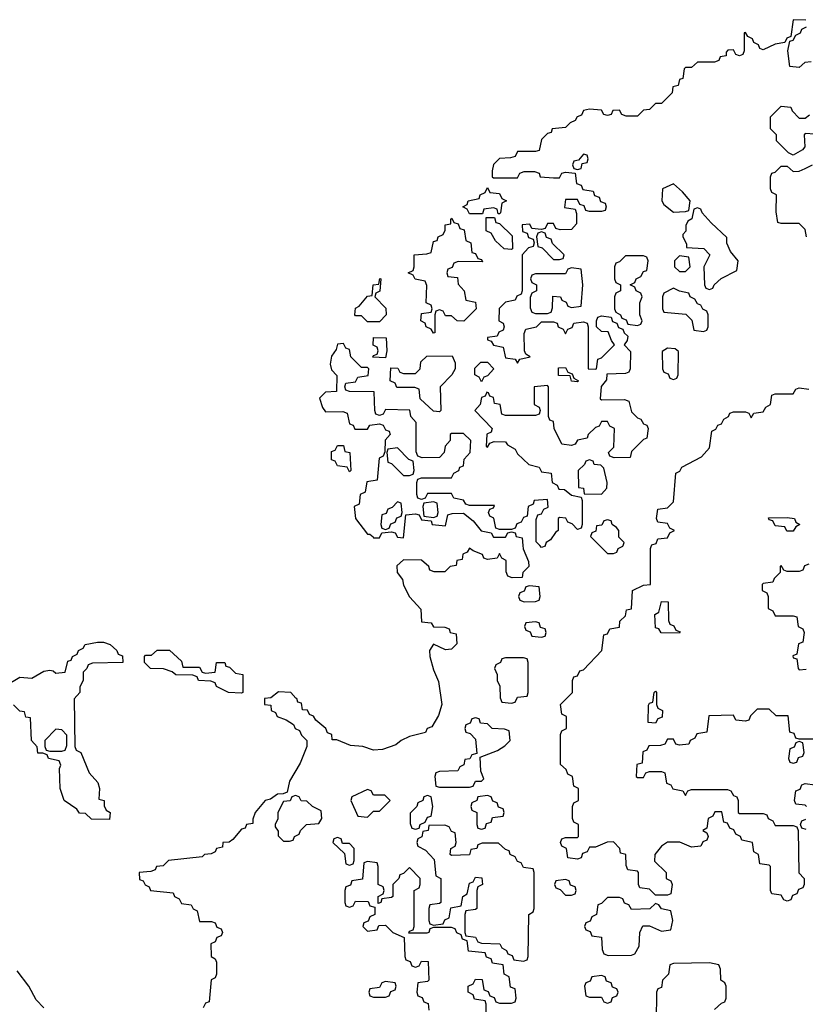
# Model space of a CAD drawing. Header units: inches. Extents: x 2774406 to 2911609, y 892737 to 1000506.
# Tile 8 of 79: x 2793310 to 2795930, y 978470 to 981754. Entities that reach past the tile are written whole.
import ezdxf

# ---------------------------------------------------------------- set-up
doc = ezdxf.new("R2010")
doc.units = ezdxf.units.IN
doc.header["$MEASUREMENT"] = 0
doc.layers.add('C7997', color=7, linetype='Continuous')
doc.layers.add('C7998', color=7, linetype='Continuous')

msp = doc.modelspace()

# ---------------------------------------------------------------- linework, layer by layer
at = {"layer": 'C7997', "color": 6}
for points in [[(2794988, 980000), (2794988.9, 979988.9), (2795007.3, 979947.3), (2795008, 979930), (2794988, 979910), (2794986, 979894), (2794952.7, 979892.7), (2794938, 979898), (2794932.7, 979912.7), (2794932, 979950), (2794918, 979958), (2794910, 979974), (2794902, 979958), (2794870, 979954), (2794858, 979958), (2794854, 979970), (2794822, 979982), (2794810, 979991.3), (2794802, 979978), (2794788.4, 979971.6), (2794786, 979954), (2794768, 979950), (2794766, 979934), (2794746, 979930), (2794727.3, 979912.7), (2794692.7, 979912.7), (2794678, 979918), (2794674, 979930), (2794650, 979950.8), (2794590, 979952), (2794567.3, 979932.7), (2794569.2, 979910), (2794586.6, 979886.6), (2794590, 979868), (2794610, 979828.7), (2794648, 979788), (2794650, 979746), (2794682, 979742), (2794690, 979728.7), (2794728, 979728), (2794742, 979722), (2794746, 979710), (2794766, 979706), (2794767.3, 979672.7), (2794750, 979654), (2794730, 979652), (2794690, 979671.3), (2794677.2, 979650), (2794678, 979630), (2794690, 979586), (2794706.3, 979546.3), (2794718, 979470), (2794706.3, 979433.7), (2794684, 979396), (2794669, 979390), (2794663.1, 979376.9), (2794610, 979362.8), (2794582, 979350), (2794564.1, 979335.9), (2794520.4, 979319.6), (2794490, 979318), (2794454, 979330), (2794413.2, 979333.2), (2794368, 979352), (2794352, 979352), (2794351, 979370), (2794336, 979376), (2794330.8, 979390), (2794298, 979418), (2794290, 979431), (2794276.9, 979436.9), (2794270, 979451.3), (2794252.7, 979452.7), (2794250, 979474), (2794238, 979478), (2794234, 979490), (2794230.9, 979490.9), (2794214, 979510), (2794172.7, 979512.7), (2794147.3, 979492.7), (2794126, 979490), (2794126, 979470), (2794147.3, 979467.3), (2794148.7, 979450), (2794163.1, 979443.1), (2794169, 979430), (2794199, 979419), (2794223.1, 979403.1), (2794229, 979390), (2794243.1, 979383.1), (2794250, 979368), (2794268, 979350), (2794268, 979330), (2794245.2, 979274.8), (2794210, 979214), (2794202, 979178), (2794188.4, 979171.6), (2794170, 979171), (2794146, 979154), (2794129.2, 979150), (2794095.3, 979110), (2794087.3, 979087.3), (2794087.3, 979072.7), (2794066, 979070), (2794062, 979058), (2794050, 979054), (2794020.4, 979019.6), (2794008.9, 979011.1), (2793988, 979010), (2793986, 978994), (2793966, 978990), (2793962, 978978), (2793948.4, 978971.6), (2793926, 978970), (2793918, 978962), (2793806, 978950), (2793788.4, 978931.6), (2793766, 978930), (2793762, 978918), (2793747.3, 978912.7), (2793708.7, 978910), (2793710, 978886), (2793722, 978882), (2793728, 978868), (2793742, 978862), (2793746, 978850), (2793822, 978842), (2793826, 978830), (2793842, 978822), (2793850, 978806), (2793882, 978802), (2793888, 978788), (2793902, 978782), (2793910, 978746), (2793950, 978746), (2793962, 978742), (2793967.3, 978727.3), (2793982, 978722), (2793986, 978710), (2793982, 978698), (2793967.3, 978692.7), (2793962, 978678), (2793948, 978672), (2793948.9, 978628.9), (2793962, 978622), (2793966, 978610), (2793966, 978570), (2793962, 978558), (2793948.9, 978551.1), (2793942, 978478), (2793930, 978474), (2793922, 978458)], [(2795062.7, 980000), (2795062, 979998), (2795050, 979994), (2795044.4, 980000)], [(2796010, 979354), (2795910, 979354), (2795898, 979358), (2795892.7, 979372.7), (2795878, 979378), (2795872.7, 979432.7), (2795832.7, 979432.7), (2795810, 979454), (2795770, 979454), (2795747.3, 979432.7), (2795742, 979418), (2795730, 979414), (2795698, 979418), (2795690, 979434), (2795608.4, 979431.6), (2795602, 979378), (2795568.4, 979371.6), (2795562, 979358), (2795546, 979350), (2795542, 979338), (2795510, 979334), (2795498, 979338), (2795490, 979354), (2795470, 979354), (2795462, 979338), (2795447.3, 979332.7), (2795408.4, 979331.6), (2795402, 979318), (2795388.4, 979311.6), (2795386, 979274), (2795368, 979270), (2795366, 979230), (2795370, 979226), (2795390, 979226), (2795398, 979242), (2795410, 979246), (2795450, 979246), (2795462, 979242), (2795467.3, 979207.3), (2795482, 979202), (2795488.4, 979188.4), (2795522, 979182), (2795530, 979166), (2795538, 979182), (2795550, 979186), (2795670, 979186), (2795682, 979182), (2795690, 979166), (2795702, 979162), (2795706, 979150), (2795706, 979110), (2795710, 979106), (2795790, 979106), (2795802, 979102), (2795806, 979090), (2795822, 979082), (2795830, 979066), (2795890, 979066), (2795902, 979062), (2795906, 979050), (2795908, 978908), (2795926, 978890), (2795926, 978870), (2795922, 978858), (2795907.3, 978852.7), (2795902, 978838), (2795887.3, 978832.7), (2795882, 978818), (2795870, 978814), (2795858, 978818), (2795850, 978834), (2795818, 978838), (2795814, 978850), (2795814, 978930), (2795810, 978934), (2795778, 978938), (2795774, 978970), (2795758, 978978), (2795754, 979010), (2795718, 979018), (2795714, 979030), (2795698, 979038), (2795692, 979052), (2795678, 979058), (2795670, 979074), (2795658, 979078), (2795651.6, 979111.6), (2795628.4, 979111.6), (2795622, 979098), (2795606, 979090), (2795602, 979058), (2795588, 979050), (2795602, 979042), (2795606, 979030), (2795602, 979018), (2795588, 979012), (2795582, 978998), (2795550, 978994), (2795511.1, 979011.1), (2795470, 979011.3), (2795450, 978998), (2795428.7, 978970), (2795427.3, 978947.3), (2795466, 978910), (2795466, 978890), (2795482, 978882), (2795486, 978870), (2795482, 978838), (2795470, 978834), (2795430, 978834), (2795410, 978854), (2795378, 978858), (2795374, 978870), (2795374, 978910), (2795370, 978914), (2795338, 978918), (2795332.7, 978932.7), (2795331.3, 978970), (2795314, 978974), (2795312, 978990), (2795290, 979012), (2795268.9, 979011.1), (2795230, 978994), (2795210, 978994), (2795202, 978978), (2795187.3, 978972.7), (2795182, 978958), (2795170, 978954), (2795138, 978958), (2795134, 978990), (2795118, 978998), (2795114, 979010), (2795118, 979022), (2795130, 979026), (2795170, 979026), (2795174, 979030), (2795174, 979070), (2795158, 979078), (2795154, 979090), (2795154, 979130), (2795158, 979142), (2795174, 979150), (2795174, 979190), (2795158, 979198), (2795154, 979230), (2795138, 979238), (2795132.7, 979252.7), (2795114, 979270), (2795114, 979370), (2795118, 979382), (2795134, 979390), (2795134, 979430), (2795118, 979438), (2795114, 979470), (2795154, 979510), (2795154, 979550), (2795158, 979562), (2795170, 979566), (2795178, 979582), (2795190, 979586), (2795251.3, 979650), (2795258, 979702), (2795270, 979706), (2795278, 979722), (2795310, 979728), (2795312, 979748), (2795330, 979766), (2795334, 979786), (2795350.9, 979789.1), (2795354, 979850), (2795390, 979868), (2795414, 979870), (2795414, 979990), (2795417.3, 980000)], [(2795244, 980000), (2795270, 979974), (2795290, 979974), (2795302, 979978), (2795306, 979990), (2795322, 979998), (2795322.7, 980000)], [(2795942, 979938), (2795927.3, 979932.7), (2795922, 979918), (2795910, 979914), (2795870, 979914), (2795858, 979918), (2795850, 979934), (2795846, 979930), (2795846, 979910), (2795826, 979890), (2795822, 979878), (2795790, 979874), (2795786, 979870), (2795786, 979850), (2795802, 979842), (2795806, 979830), (2795806, 979790), (2795822, 979782), (2795830, 979766), (2795890, 979766), (2795902, 979762), (2795906, 979730), (2795922, 979722), (2795926, 979710), (2795922, 979678), (2795907.3, 979672.7), (2795902, 979638), (2795888, 979632), (2795890, 979626), (2795902, 979622), (2795906, 979590), (2795910, 979586), (2795932.7, 979587.3)], [(2793258, 979530), (2793310, 979561), (2793350, 979558), (2793390, 979581), (2793410, 979584.7), (2793422, 979582), (2793430, 979574), (2793462, 979578), (2793470, 979614), (2793482, 979618), (2793486, 979630), (2793502, 979638), (2793506, 979650), (2793522, 979658), (2793528.7, 979670), (2793570, 979677.3), (2793590, 979677.3), (2793612, 979670), (2793634, 979650), (2793638, 979638), (2793652.7, 979632.7), (2793654, 979610), (2793552.7, 979607.3), (2793538, 979602), (2793534, 979590), (2793522, 979578), (2793522, 979550), (2793511, 979529), (2793510.8, 979510), (2793491.6, 979488.4), (2793494, 979330), (2793498, 979318), (2793514, 979310), (2793542, 979242), (2793570.8, 979210), (2793576, 979190), (2793574, 979154), (2793591.3, 979150), (2793592, 979132), (2793598, 979118), (2793611.3, 979110), (2793610, 979086), (2793550, 979088), (2793530, 979106), (2793510, 979108), (2793500.4, 979120.4), (2793458, 979150), (2793445.2, 979190), (2793443.1, 979256.9), (2793447.3, 979267.3), (2793442, 979282), (2793406, 979290), (2793402, 979302), (2793387.3, 979307.3), (2793370, 979308), (2793368.4, 979328.4), (2793349, 979350), (2793346, 979426), (2793330, 979428), (2793326, 979446), (2793310, 979448), (2793288.9, 979468.9)], [(2795934, 979130), (2795930, 979134), (2795898, 979138), (2795894, 979150), (2795898, 979182), (2795912.7, 979187.3), (2795918, 979202), (2795930, 979206), (2795962, 979202)], [(2795932.7, 979052.7), (2795918, 979058), (2795914, 979070), (2795918, 979082), (2795932, 979088)], [(2794866, 978350), (2794866, 978470), (2794862, 978482), (2794827.3, 978487.3), (2794822, 978502), (2794806, 978510), (2794806, 978530), (2794822, 978538), (2794830, 978554), (2794852.7, 978552.7), (2794858, 978518), (2794872.7, 978512.7), (2794878, 978498), (2794892.7, 978492.7), (2794898, 978478), (2794910, 978474), (2794950, 978474), (2794962, 978478), (2794966, 978490), (2794962, 978522), (2794947.3, 978527.3), (2794942, 978562), (2794926, 978570), (2794922, 978602), (2794887.3, 978607.3), (2794882, 978622), (2794867.3, 978627.3), (2794862, 978642), (2794807.3, 978647.3), (2794802, 978682), (2794787.3, 978687.3), (2794782, 978702), (2794768, 978708), (2794762, 978722), (2794750, 978726), (2794690, 978726), (2794678, 978722), (2794674, 978710), (2794667.3, 978707.3), (2794607.3, 978707.3), (2794610, 978714), (2794622, 978718), (2794626, 978730), (2794626, 978850), (2794642, 978858), (2794646, 978870), (2794646, 978890), (2794610, 978926), (2794590, 978906), (2794578, 978902), (2794574, 978890), (2794554, 978870), (2794554, 978830), (2794550, 978826), (2794518, 978822), (2794514, 978810), (2794506, 978806), (2794506, 978830), (2794522, 978838), (2794526, 978850), (2794522, 978862), (2794506, 978870), (2794506, 978930), (2794502, 978942), (2794470, 978946), (2794458, 978942), (2794452.7, 978887.3), (2794418, 978882), (2794412.7, 978867.3), (2794398, 978862), (2794394, 978850), (2794394, 978810), (2794398, 978798), (2794410, 978794), (2794422, 978798), (2794430, 978814), (2794472.7, 978812.7), (2794478, 978798), (2794494, 978794), (2794494, 978770), (2794478, 978762), (2794472.7, 978747.3), (2794458, 978742), (2794454, 978730), (2794470, 978714), (2794502, 978718), (2794507.3, 978732.7), (2794530, 978734), (2794554, 978710), (2794592.7, 978692.7), (2794594, 978630), (2794598, 978618), (2794612.7, 978612.7), (2794618, 978598), (2794630, 978594), (2794642, 978598), (2794650, 978614), (2794672.7, 978612.7), (2794674, 978550), (2794670, 978546), (2794638, 978542), (2794634, 978510), (2794638, 978498), (2794652.7, 978492.7), (2794658, 978478), (2794672.7, 978472.7), (2794674, 978450)], [(2795627.3, 978452.7), (2795650, 978474), (2795662, 978478), (2795666, 978490), (2795666, 978530), (2795662, 978542), (2795648, 978550), (2795647.3, 978587.3), (2795642, 978602), (2795610, 978608), (2795490, 978606), (2795478, 978602), (2795474, 978570), (2795454, 978550), (2795450, 978526), (2795438, 978522), (2795434, 978510), (2795432.7, 978412.7)], [(2793390, 978458), (2793364.5, 978484.5), (2793341, 978530), (2793301.4, 978581.4)]]:
    msp.add_lwpolyline(points, dxfattribs=at)
for points in [[(2795010, 979866), (2794998, 979862), (2794992, 979848), (2794978, 979842), (2794974, 979830), (2794978, 979818), (2794992.7, 979812.7), (2795030, 979814), (2795042, 979818), (2795046, 979830), (2795042, 979862)], [(2795510, 979708), (2795448.9, 979708.9), (2795442, 979722), (2795430, 979726), (2795428, 979770), (2795442, 979778), (2795450, 979814), (2795472.7, 979812.7), (2795474, 979750), (2795478, 979738), (2795492, 979732), (2795498, 979718), (2795512.7, 979712.7)], [(2795030, 979746), (2794998, 979742), (2794994, 979730), (2794998, 979718), (2795012.7, 979712.7), (2795018, 979698), (2795050, 979694), (2795062, 979698), (2795066, 979710), (2795062, 979722), (2795047.3, 979727.3), (2795042, 979742)], [(2793854, 979594), (2793910, 979594), (2793918, 979578), (2793930, 979574), (2793962, 979578), (2793966, 979610), (2793994, 979610), (2793998, 979598), (2794010, 979594), (2794030, 979574), (2794054, 979570), (2794054, 979510), (2794050, 979508), (2794006, 979510), (2793966, 979530), (2793962, 979542), (2793947.3, 979547.3), (2793906, 979550), (2793902, 979562), (2793887.3, 979567.3), (2793831, 979569), (2793819, 979579), (2793790, 979589), (2793746, 979590), (2793726, 979610), (2793726, 979630), (2793730, 979634), (2793750, 979634), (2793769, 979651), (2793810, 979650.8), (2793850, 979614)], [(2794990, 979626), (2794930, 979626), (2794918, 979622), (2794914, 979610), (2794898, 979602), (2794894, 979590), (2794902, 979570), (2794902, 979550), (2794911.1, 979531.1), (2794912.7, 979492.7), (2794918, 979478), (2794950, 979474), (2794962, 979478), (2794970, 979494), (2795002, 979498), (2795006, 979510), (2795006, 979610), (2795002, 979622)], [(2795430, 979408), (2795406, 979410), (2795407.3, 979467.3), (2795410, 979474), (2795422, 979478), (2795426, 979510), (2795430, 979514), (2795434, 979510), (2795434, 979470), (2795438, 979458), (2795454, 979450), (2795452.7, 979427.3), (2795438, 979422)], [(2794830, 979426), (2794818, 979422), (2794812.7, 979407.3), (2794798, 979402), (2794794, 979390), (2794798, 979378), (2794812.7, 979372.7), (2794830, 979354), (2794834, 979306), (2794818, 979302), (2794811.6, 979288.4), (2794794, 979286), (2794791.6, 979268.4), (2794778, 979262), (2794771.6, 979248.4), (2794710, 979246), (2794698, 979242), (2794694, 979230), (2794698, 979198), (2794710, 979194), (2794810, 979194), (2794822, 979198), (2794830, 979214), (2794850, 979214), (2794858, 979222), (2794848, 979248), (2794846, 979294), (2794904, 979316), (2794928.4, 979331.6), (2794946, 979350), (2794942, 979382), (2794927.3, 979387.3), (2794886, 979390), (2794870, 979406), (2794847.3, 979407.3), (2794842, 979422)], [(2793430, 979388), (2793394, 979350), (2793394, 979330), (2793398, 979318), (2793410, 979314), (2793450, 979314), (2793462, 979318), (2793467.3, 979332.7), (2793467.3, 979367.3), (2793450, 979386)], [(2795910, 979346), (2795898, 979342), (2795892.7, 979327.3), (2795878, 979322), (2795874, 979290), (2795878, 979278), (2795890, 979274), (2795902, 979278), (2795907.3, 979292.7), (2795922, 979298), (2795926, 979310), (2795922, 979342)], [(2794230, 979166), (2794218, 979162), (2794211.6, 979148.4), (2794190, 979146), (2794171.3, 979110), (2794170.9, 979089.1), (2794162, 979070), (2794162, 979062), (2794172, 979048), (2794172, 979032), (2794190, 979014), (2794210, 979014), (2794222, 979018), (2794226, 979030), (2794242, 979038), (2794246, 979050), (2794266, 979070), (2794307.3, 979072.7), (2794318, 979090), (2794315.3, 979115.3), (2794286, 979130), (2794267.3, 979147.3), (2794248.4, 979148.4), (2794242, 979162)], [(2794470, 979186), (2794418, 979162), (2794414, 979150), (2794438, 979098), (2794470, 979094), (2794490, 979114), (2794510, 979114), (2794546, 979150), (2794527.3, 979167.3), (2794490, 979168), (2794482, 979182)], [(2794670, 979166), (2794658, 979162), (2794654, 979150), (2794638, 979142), (2794634, 979130), (2794612.7, 979107.3), (2794612.7, 979072.7), (2794618, 979058), (2794630, 979054), (2794642, 979058), (2794646, 979070), (2794662, 979078), (2794670, 979094), (2794682, 979098), (2794688, 979130), (2794682, 979162)], [(2794870, 979166), (2794838, 979162), (2794834, 979150), (2794818, 979142), (2794814, 979130), (2794818, 979118), (2794834, 979110), (2794834, 979070), (2794838, 979058), (2794850, 979054), (2794862, 979058), (2794867.3, 979072.7), (2794882, 979078), (2794887.3, 979092.7), (2794922, 979098), (2794926, 979110), (2794922, 979122), (2794907.3, 979127.3), (2794902, 979142), (2794888, 979148), (2794882, 979162)], [(2794728, 979068), (2794674, 979066), (2794672, 979050), (2794654, 979046), (2794651.6, 979028.4), (2794638, 979022), (2794634, 979010), (2794638, 978998), (2794663.6, 978983.6), (2794692.7, 978952.7), (2794698, 978898), (2794714, 978890), (2794714, 978810), (2794710, 978806), (2794678, 978802), (2794674, 978790), (2794674, 978750), (2794678, 978738), (2794690, 978734), (2794722, 978738), (2794728, 978752), (2794742, 978758), (2794748, 978792), (2794782, 978798), (2794788, 978830), (2794802, 978838), (2794810, 978874), (2794822, 978878), (2794830, 978894), (2794851.6, 978891.6), (2794854, 978870), (2794838, 978862), (2794834, 978850), (2794834, 978790), (2794830, 978786), (2794798, 978782), (2794794, 978770), (2794794, 978710), (2794798, 978698), (2794830, 978694), (2794838, 978678), (2794850, 978674), (2794911.6, 978671.6), (2794918, 978658), (2794934, 978650), (2794938, 978638), (2794952.7, 978632.7), (2794958, 978618), (2794990, 978614), (2795002, 978618), (2795006, 978630), (2795008, 978770), (2795022, 978778), (2795026, 978790), (2795026, 978910), (2795022, 978922), (2794990, 978926), (2794982, 978942), (2794970, 978946), (2794962, 978962), (2794946, 978970), (2794942, 978982), (2794930, 978986), (2794907.3, 979007.3), (2794852.7, 979007.3), (2794838, 979002), (2794834, 978990), (2794814, 978986), (2794810, 978968), (2794750, 978966), (2794746, 978970), (2794748, 978990), (2794762, 978998), (2794766, 979010), (2794762, 979042), (2794750, 979046), (2794742, 979062)], [(2794370, 979026), (2794358, 979022), (2794354, 979010), (2794392.7, 978972.7), (2794398, 978938), (2794410, 978934), (2794422, 978938), (2794426, 978950), (2794426, 978990), (2794410, 979006), (2794386, 979006), (2794382, 979022)], [(2795130, 978886), (2795098, 978882), (2795094, 978870), (2795098, 978858), (2795112.7, 978852.7), (2795130, 978834), (2795150, 978834), (2795162, 978838), (2795166, 978850), (2795162, 978862), (2795147.3, 978867.3), (2795142, 978882)], [(2795310, 978826), (2795270, 978826), (2795250, 978806), (2795238, 978802), (2795234, 978770), (2795218, 978762), (2795212.7, 978747.3), (2795198, 978742), (2795194, 978730), (2795198, 978718), (2795212.7, 978712.7), (2795218, 978698), (2795250, 978694), (2795252.7, 978652.7), (2795258, 978638), (2795272.7, 978632.7), (2795350, 978634), (2795362, 978638), (2795376.4, 978663.6), (2795378, 978710), (2795388, 978732), (2795410, 978732), (2795450, 978714), (2795482, 978718), (2795488, 978750), (2795482, 978782), (2795450, 978788), (2795442, 978802), (2795430, 978806), (2795411.1, 978788.9), (2795350, 978786), (2795342, 978802), (2795327.3, 978807.3), (2795322, 978822)], [(2794530, 978546), (2794518, 978542), (2794510, 978526), (2794478, 978522), (2794474, 978510), (2794478, 978498), (2794490, 978494), (2794530, 978494), (2794542, 978498), (2794547.3, 978512.7), (2794562, 978518), (2794566, 978530), (2794562, 978542)], [(2795250, 978566), (2795218, 978562), (2795212.7, 978547.3), (2795198, 978542), (2795194, 978530), (2795198, 978498), (2795210, 978494), (2795250, 978494), (2795258, 978478), (2795270, 978474), (2795282, 978478), (2795287.3, 978492.7), (2795302, 978498), (2795306, 978510), (2795302, 978522), (2795287.3, 978527.3), (2795282, 978542), (2795267.3, 978547.3), (2795262, 978562)]]:
    msp.add_lwpolyline(points, close=True, dxfattribs=at)
at = {"layer": 'C7998', "color": 6}
for points in [[(2795932, 981752), (2795890, 981754), (2795882, 981698), (2795868, 981692), (2795862, 981678), (2795830, 981672), (2795790, 981654), (2795778, 981658), (2795774, 981670), (2795758, 981678), (2795754, 981690), (2795738, 981698), (2795730, 981711.3), (2795726, 981710), (2795726, 981650), (2795722, 981638), (2795710, 981634), (2795698, 981638), (2795690, 981654), (2795672, 981652), (2795666, 981646), (2795666, 981634), (2795646, 981630), (2795642, 981618), (2795627.3, 981612.7), (2795570, 981612), (2795550, 981594), (2795530, 981594), (2795526, 981590), (2795522, 981558), (2795510, 981554), (2795506, 981534), (2795488, 981530), (2795486, 981510), (2795450, 981474), (2795430, 981474), (2795410, 981454), (2795390, 981452), (2795370, 981432), (2795332.7, 981432.7), (2795318, 981438), (2795310, 981452), (2795288.4, 981451.6), (2795282, 981438), (2795270, 981434), (2795258, 981438), (2795250, 981452), (2795210, 981456), (2795190.8, 981450.8), (2795184, 981436), (2795168.7, 981430), (2795162, 981418), (2795146, 981410), (2795130, 981394), (2795086, 981390), (2795082, 981378), (2795070, 981374), (2795050, 981354), (2795042, 981318), (2795030, 981314), (2794970, 981314), (2794962, 981298), (2794947.3, 981292.7), (2794910, 981291), (2794890, 981271), (2794886, 981250), (2794886, 981230), (2794890, 981226), (2794970, 981226), (2794978, 981242), (2794992.7, 981247.3), (2795027.3, 981247.3), (2795042, 981242), (2795046, 981230), (2795090, 981226), (2795110, 981226), (2795118, 981242), (2795130, 981246), (2795162, 981242), (2795167.3, 981207.3), (2795182, 981202), (2795188, 981188), (2795222, 981182), (2795227.3, 981167.3), (2795242, 981162), (2795247.3, 981147.3), (2795262, 981142), (2795266, 981130), (2795262, 981118), (2795250, 981114), (2795210, 981114), (2795198, 981118), (2795192.7, 981132.7), (2795178, 981138), (2795170, 981154), (2795130, 981154), (2795127.3, 981127.3), (2795162, 981122), (2795167.3, 981107.3), (2795167.3, 981072.7), (2795150, 981054), (2795112.7, 981052.7), (2795098, 981058), (2795090, 981074), (2795070, 981074), (2795062, 981058), (2795050, 981054), (2795018, 981058), (2795011.6, 981071.6), (2794986, 981070), (2794987.3, 981047.3), (2795002, 981042), (2795007.3, 981027.3), (2795022, 981022), (2795026, 981010), (2795022, 980998), (2795007.3, 980992.7), (2794986, 980970), (2794986, 980850), (2794982, 980838), (2794968, 980832), (2794962, 980818), (2794930, 980812), (2794909.1, 980790.9), (2794908, 980750), (2794922, 980742), (2794926, 980730), (2794922, 980718), (2794908, 980712), (2794902, 980698), (2794870, 980694), (2794870, 980686), (2794882, 980682), (2794890, 980668), (2794922, 980662), (2794930, 980626), (2794962, 980622), (2794970, 980608), (2794978, 980622), (2795012, 980630), (2794998, 980638), (2794994, 980650), (2794992.7, 980707.3), (2794998, 980722), (2795034, 980730), (2795050, 980746), (2795090, 980746), (2795102, 980742), (2795106, 980730), (2795122, 980722), (2795130, 980706), (2795138, 980722), (2795152.7, 980727.3), (2795158, 980742), (2795190, 980746), (2795202, 980742), (2795206, 980730), (2795206, 980590), (2795230, 980588), (2795234, 980590), (2795238, 980622), (2795250, 980626), (2795294, 980670), (2795283.6, 980683.6), (2795272.7, 980712.7), (2795250, 980714), (2795234, 980730), (2795234, 980750), (2795238, 980762), (2795250, 980766), (2795282, 980762), (2795287.3, 980747.3), (2795302, 980742), (2795307.3, 980727.3), (2795322, 980722), (2795326, 980710), (2795338, 980698), (2795336.4, 980683.6), (2795326, 980670), (2795347.3, 980647.3), (2795346, 980590), (2795342, 980578), (2795330, 980574), (2795268, 980572), (2795267.3, 980552.7), (2795248.9, 980531.1), (2795246, 980490), (2795250, 980486), (2795327.3, 980487.3), (2795342, 980482), (2795350, 980446), (2795370, 980426), (2795382, 980422), (2795390, 980406), (2795402, 980402), (2795406, 980390), (2795402, 980358), (2795390, 980354), (2795350, 980314), (2795346, 980294), (2795292.7, 980292.7), (2795278, 980298), (2795274, 980310), (2795291.3, 980328.7), (2795294, 980390), (2795278, 980398), (2795270, 980414), (2795250, 980414), (2795242, 980398), (2795230, 980394), (2795206, 980370), (2795202, 980358), (2795170, 980352), (2795162, 980338), (2795150, 980334), (2795118, 980338), (2795092, 980390), (2795090, 980414), (2795078, 980418), (2795074, 980430), (2795074, 980530), (2795070, 980534), (2795026, 980530), (2795026, 980470), (2795042, 980462), (2795046, 980450), (2795042, 980438), (2795030, 980434), (2794930, 980434), (2794918, 980438), (2794912, 980470), (2794894, 980474), (2794890, 980494), (2794878, 980498), (2794874, 980510), (2794868, 980512), (2794862, 980498), (2794850, 980494), (2794846, 980470), (2794828, 980450), (2794886, 980390), (2794882, 980378), (2794868.4, 980371.6), (2794866, 980330), (2794870, 980328), (2794878, 980342), (2794892.7, 980347.3), (2794930, 980346), (2794936.4, 980336.4), (2794962, 980322), (2794970, 980306), (2795008, 980270), (2795042, 980262), (2795050, 980246), (2795082, 980242), (2795086, 980210), (2795102, 980202), (2795108, 980188), (2795127.3, 980187.3), (2795150, 980168), (2795182, 980162), (2795186, 980150), (2795186, 980070), (2795182, 980058), (2795170, 980054), (2795152.7, 980072.7), (2795138, 980078), (2795131.6, 980091.6), (2795110, 980094), (2795106, 980090), (2795106, 980050), (2795096.4, 980043.6), (2795080.4, 980019.6), (2795066, 980010), (2795062.7, 980000)], [(2795950, 981614), (2795928.4, 981611.6), (2795910, 981594), (2795878, 981598), (2795872, 981650), (2795878, 981682), (2795890, 981686), (2795898, 981702), (2795914, 981710), (2795918, 981722), (2795934, 981730)], [(2795994, 981370), (2795930, 981374), (2795926, 981370), (2795928, 981330), (2795920.4, 981319.6), (2795890, 981302), (2795874, 981310), (2795834, 981350), (2795834, 981370), (2795814, 981390), (2795814, 981430), (2795850, 981466), (2795882, 981462), (2795886, 981450), (2795910, 981426), (2795930, 981426), (2795943.6, 981436.4)], [(2795934, 981030), (2795930, 981054), (2795910, 981074), (2795850, 981074), (2795838, 981078), (2795832.7, 981112.7), (2795834, 981170), (2795818, 981178), (2795814, 981190), (2795814, 981230), (2795818, 981242), (2795830, 981246), (2795850, 981266), (2795870, 981266), (2795890, 981248), (2795910, 981248.7), (2795930, 981258), (2795954, 981270)], [(2795044.4, 980000), (2795032.7, 980012.7), (2795032.7, 980087.3), (2795038, 980102), (2795050, 980106), (2795058, 980122), (2795072, 980128), (2795070, 980154), (2795026, 980150), (2795022, 980138), (2795006, 980130), (2795002, 980098), (2794990, 980094), (2794982, 980078), (2794968, 980072), (2794962, 980058), (2794950, 980054), (2794910, 980054), (2794898, 980058), (2794891.6, 980091.6), (2794878, 980098), (2794874, 980110), (2794878, 980122), (2794890, 980126), (2794894, 980134), (2794810, 980134), (2794798, 980138), (2794790, 980152), (2794758, 980158), (2794750, 980174), (2794670, 980174), (2794662, 980158), (2794650, 980154), (2794638, 980158), (2794634, 980170), (2794634, 980210), (2794638, 980222), (2794650, 980226), (2794750, 980226), (2794758, 980242), (2794774, 980250), (2794778, 980262), (2794790, 980266), (2794792, 980288), (2794812, 980310), (2794814, 980350), (2794790, 980374), (2794750, 980374), (2794746, 980370), (2794746, 980350), (2794728.4, 980331.6), (2794726, 980310), (2794710, 980294), (2794652.7, 980292.7), (2794638, 980298), (2794632.7, 980312.7), (2794632, 980410), (2794614, 980430), (2794611.3, 980451.3), (2794530, 980454), (2794522, 980438), (2794510, 980434), (2794498, 980438), (2794494, 980450), (2794492.7, 980512.7), (2794410, 980514), (2794398, 980518), (2794394, 980530), (2794398, 980542), (2794430, 980546), (2794438, 980562), (2794472.7, 980567.3), (2794474, 980590), (2794470, 980594), (2794450, 980594), (2794431.6, 980611.6), (2794414, 980630), (2794410, 980654), (2794398, 980658), (2794390, 980674), (2794370, 980672), (2794365.6, 980654.4), (2794350, 980632), (2794345.6, 980605.6), (2794350, 980586), (2794367.3, 980567.3), (2794366, 980514), (2794330, 980511.3), (2794310, 980492), (2794320.2, 980460.2), (2794330, 980446), (2794387.3, 980447.3), (2794402, 980442), (2794410, 980406), (2794422, 980402), (2794428, 980388), (2794470, 980388), (2794478, 980402), (2794510, 980406), (2794522, 980402), (2794530, 980386), (2794542, 980382), (2794546, 980370), (2794528.4, 980351.6), (2794527.3, 980312.7), (2794522, 980298), (2794508.4, 980291.6), (2794502, 980218), (2794467.3, 980212.7), (2794462, 980178), (2794446, 980170), (2794442, 980138), (2794426, 980130), (2794429.4, 980090), (2794470, 980038), (2794478, 980038), (2794489, 980029), (2794490, 980026), (2794510, 980026), (2794518, 980042), (2794550, 980046), (2794562, 980042), (2794570, 980028), (2794590, 980026), (2794598, 980102), (2794630, 980106), (2794642, 980102), (2794650, 980086), (2794682, 980082), (2794686, 980070), (2794730, 980066), (2794738, 980102), (2794752.7, 980107.3), (2794790, 980108), (2794822, 980082), (2794848.9, 980048.9), (2794882, 980042), (2794890, 980028), (2794930, 980028), (2794938, 980042), (2794950, 980046), (2794962, 980042), (2794966, 980030), (2794986, 980026), (2794988, 980000)], [(2795417.3, 980000), (2795418, 980002), (2795432.7, 980007.3), (2795438, 980022), (2795470, 980026), (2795478, 980042), (2795494, 980050), (2795478, 980058), (2795470, 980074), (2795438, 980078), (2795434, 980090), (2795438, 980122), (2795470, 980126), (2795490, 980146), (2795498, 980242), (2795512, 980248), (2795518, 980262), (2795583.6, 980296.4), (2795610, 980326), (2795618, 980382), (2795632, 980388), (2795638, 980402), (2795650, 980406), (2795658, 980422), (2795674, 980430), (2795678, 980442), (2795690, 980446), (2795730, 980446), (2795742, 980442), (2795750, 980426), (2795758, 980442), (2795790, 980446), (2795798, 980462), (2795814, 980470), (2795818, 980502), (2795830, 980506), (2795890, 980506), (2795898, 980522), (2795910, 980526), (2795942, 980522)], [(2795322.7, 980000), (2795326, 980010), (2795308.4, 980028.4), (2795308, 980050), (2795300.4, 980060.4), (2795286, 980070), (2795282, 980082), (2795270, 980086), (2795258, 980082), (2795251.6, 980068.4), (2795234, 980066), (2795231.6, 980048.4), (2795218, 980042), (2795214, 980030), (2795244, 980000)]]:
    msp.add_lwpolyline(points, dxfattribs=at)
for points in [[(2795190, 981306), (2795174, 981286), (2795158, 981282), (2795154, 981270), (2795158, 981258), (2795170, 981254), (2795182, 981258), (2795186, 981274), (2795202, 981278), (2795206, 981290), (2795202, 981302)], [(2794906, 981106), (2794902, 981122), (2794890, 981126), (2794858, 981122), (2794854, 981106), (2794810, 981106), (2794802, 981122), (2794788, 981130), (2794802, 981138), (2794806, 981150), (2794842, 981158), (2794846, 981170), (2794862, 981178), (2794870, 981194), (2794878, 981178), (2794910, 981174), (2794918, 981158), (2794934, 981150), (2794918, 981142), (2794914, 981110), (2794910, 981106)], [(2795490, 981206), (2795454, 981190), (2795451.3, 981150), (2795458, 981138), (2795490, 981112), (2795530, 981114), (2795542, 981118), (2795546, 981150), (2795520.4, 981180.4)], [(2795570, 981126), (2795558, 981122), (2795552, 981090), (2795538, 981082), (2795532, 981068), (2795531.1, 981048.9), (2795522, 981038), (2795522, 981030), (2795534, 981006), (2795534, 980994), (2795591.1, 980991.1), (2795612, 980970), (2795591.3, 980930), (2795594, 980870), (2795598, 980858), (2795610, 980854), (2795622, 980858), (2795626, 980870), (2795649.1, 980890.9), (2795702, 980918), (2795706, 980950), (2795680.4, 980980.4), (2795668.7, 981008.7), (2795668, 981028), (2795616.4, 981076.4), (2795586, 981110), (2795582, 981122)], [(2794854, 980946), (2794772.7, 980947.3), (2794758, 980942), (2794752.7, 980927.3), (2794738, 980922), (2794734, 980910), (2794738, 980898), (2794770, 980894), (2794772, 980872), (2794792, 980850), (2794798, 980818), (2794830, 980812), (2794832, 980790), (2794791.3, 980748.7), (2794769.1, 980749.1), (2794750, 980766), (2794730, 980766), (2794722, 980782), (2794710, 980786), (2794698, 980782), (2794694, 980770), (2794694, 980710), (2794690, 980708), (2794682, 980722), (2794666, 980730), (2794662, 980742), (2794648, 980750), (2794650, 980774), (2794682, 980778), (2794686, 980790), (2794682, 980802), (2794666, 980810), (2794667.3, 980867.3), (2794662, 980882), (2794628.4, 980888.4), (2794622, 980902), (2794606, 980910), (2794622, 980918), (2794626, 980930), (2794626, 980970), (2794667.3, 980972.7), (2794682, 980978), (2794690, 981014), (2794702, 981018), (2794706, 981030), (2794722, 981038), (2794728.4, 981051.6), (2794729, 981070), (2794747.3, 981072.7), (2794747.3, 981087.3), (2794751.6, 981091.6), (2794758, 981078), (2794772.7, 981072.7), (2794778, 981058), (2794792.7, 981052.7), (2794798, 981018), (2794814, 981010), (2794818, 980978), (2794830, 980974), (2794838, 980958), (2794850, 980954)], [(2794950, 980988), (2794926, 980990), (2794896.4, 981016.4), (2794882, 981042), (2794866, 981050), (2794866, 981094), (2794894, 981094), (2794898, 981078), (2794910, 981074), (2794952.7, 981032.7), (2794954, 980990)], [(2795050, 981046), (2795038, 981042), (2795034, 981030), (2795038, 980998), (2795052.7, 980992.7), (2795090, 980954), (2795110, 980954), (2795122, 980958), (2795126, 980970), (2795087.3, 981007.3), (2795082, 981022), (2795067.3, 981027.3), (2795062, 981042)], [(2795390, 980966), (2795330, 980966), (2795310, 980946), (2795298, 980942), (2795294, 980930), (2795294, 980890), (2795298, 980878), (2795314, 980870), (2795314, 980850), (2795298, 980842), (2795294, 980830), (2795294, 980790), (2795298, 980778), (2795314, 980770), (2795318, 980758), (2795332.7, 980752.7), (2795338, 980738), (2795370, 980734), (2795382, 980738), (2795386, 980750), (2795378, 980770), (2795378, 980810), (2795386, 980830), (2795382, 980842), (2795366, 980850), (2795362, 980862), (2795346, 980870), (2795362, 980878), (2795366, 980890), (2795382, 980898), (2795390, 980914), (2795402, 980918), (2795406, 980950), (2795402, 980962)], [(2795510, 980966), (2795494, 980950), (2795494, 980930), (2795510, 980914), (2795530, 980914), (2795546, 980930), (2795542, 980962)], [(2795150, 980926), (2795138, 980922), (2795130, 980906), (2795030, 980906), (2795018, 980902), (2795014, 980890), (2795018, 980878), (2795034, 980870), (2795034, 980850), (2795018, 980842), (2795012.7, 980827.3), (2795012.7, 980792.7), (2795018, 980778), (2795030, 980774), (2795070, 980774), (2795082, 980778), (2795087.3, 980792.7), (2795088, 980832), (2795114, 980830), (2795118, 980818), (2795132, 980812), (2795138, 980798), (2795150, 980794), (2795182, 980798), (2795188, 980870), (2795182, 980922)], [(2794470, 980746), (2794450, 980766), (2794430, 980766), (2794428, 980770), (2794430, 980791.3), (2794442, 980798), (2794470, 980832), (2794486, 980834), (2794489.2, 980870), (2794508, 980872), (2794511, 980891), (2794514, 980890), (2794511.1, 980848.9), (2794498, 980842), (2794494, 980830), (2794531.6, 980791.6), (2794532, 980770), (2794510, 980746)], [(2795490, 980858), (2795458, 980842), (2795454, 980830), (2795454, 980790), (2795458, 980778), (2795531.6, 980771.6), (2795551.6, 980751.6), (2795558, 980718), (2795590, 980714), (2795602, 980718), (2795606, 980730), (2795606, 980770), (2795602, 980782), (2795588, 980788), (2795582, 980802), (2795570, 980806), (2795562, 980822), (2795546, 980830), (2795542, 980842), (2795510, 980848)], [(2794530, 980626), (2794488, 980628), (2794490, 980634), (2794502, 980638), (2794506, 980650), (2794502, 980662), (2794488.9, 980668.9), (2794490, 980694), (2794532.7, 980692.7), (2794534, 980650)], [(2795470, 980658), (2795452.7, 980647.3), (2795454, 980590), (2795458, 980578), (2795472.7, 980572.7), (2795478, 980558), (2795490, 980554), (2795502, 980558), (2795506, 980570), (2795507.3, 980647.3), (2795496.4, 980656.4)], [(2794710, 980446), (2794690, 980448), (2794646, 980490), (2794642, 980522), (2794627.3, 980527.3), (2794567.3, 980527.3), (2794562, 980542), (2794546, 980550), (2794547.3, 980592.7), (2794571.6, 980591.6), (2794578, 980578), (2794590, 980574), (2794630, 980574), (2794646, 980590), (2794647.3, 980612.7), (2794668, 980632), (2794752.7, 980632.7), (2794762, 980610), (2794762, 980590), (2794750.7, 980569.3), (2794712, 980530), (2794714, 980450)], [(2794850, 980546), (2794842, 980562), (2794828, 980570), (2794828.4, 980591.6), (2794848.4, 980611.6), (2794870, 980611.3), (2794891.3, 980590), (2794870, 980566), (2794858, 980562)], [(2795170, 980546), (2795150, 980548), (2795146, 980566), (2795107.3, 980567.3), (2795107.3, 980592.7), (2795130, 980594), (2795138, 980578), (2795152.7, 980572.7), (2795158, 980558), (2795174, 980550)], [(2794410, 980246), (2794402, 980262), (2794370, 980266), (2794362, 980282), (2794350, 980286), (2794350, 980314), (2794362, 980318), (2794370, 980334), (2794390, 980334), (2794394, 980314), (2794411.3, 980310), (2794414, 980250)], [(2794570, 980326), (2794538, 980322), (2794534, 980310), (2794538, 980278), (2794550, 980274), (2794590, 980234), (2794610, 980234), (2794622, 980238), (2794626, 980250), (2794622, 980282), (2794607.3, 980287.3)], [(2795210, 980286), (2795198, 980282), (2795194, 980270), (2795172, 980250), (2795174, 980194), (2795190, 980192), (2795192.7, 980172.7), (2795250, 980172), (2795268.4, 980191.6), (2795268.7, 980210), (2795258, 980258), (2795248, 980268), (2795226, 980270), (2795222, 980282)], [(2794570, 980146), (2794552.7, 980127.3), (2794538, 980122), (2794532.7, 980107.3), (2794518, 980102), (2794514, 980070), (2794518, 980058), (2794530, 980054), (2794542, 980058), (2794547.3, 980072.7), (2794562, 980078), (2794567.3, 980092.7), (2794582, 980098), (2794586, 980110), (2794582, 980142)], [(2794690, 980146), (2794658, 980142), (2794654, 980130), (2794658, 980098), (2794690, 980094), (2794702, 980098), (2794706, 980110), (2794702, 980142)], [(2795868, 980048), (2795862, 980062), (2795830, 980066), (2795822, 980082), (2795810, 980086), (2795807.3, 980092.7), (2795870, 980094), (2795894, 980090), (2795898, 980078), (2795912, 980070), (2795898, 980062), (2795890, 980048)]]:
    msp.add_lwpolyline(points, close=True, dxfattribs=at)

doc.saveas('drawing.dxf')
